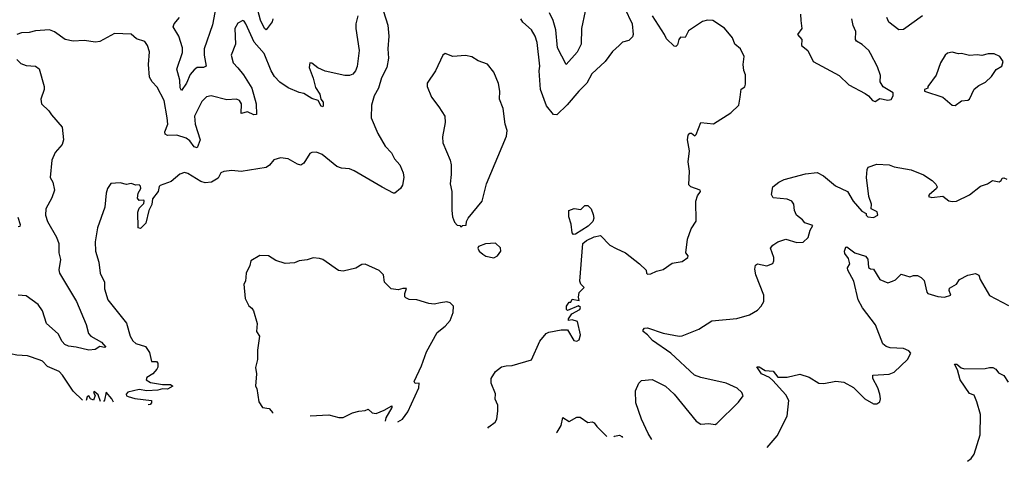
# Model space of a CAD drawing. Extents: x 1245515 to 1420776, y 606314 to 671314.
# Tile 85 of 256: x 1306724 to 1312998, y 613777 to 616590. Entities that reach past the tile are written whole.
import ezdxf

# ---------------------------------------------------------------- set-up
doc = ezdxf.new("R2010")
doc.units = 0

msp = doc.modelspace()

# ---------------------------------------------------------------- linework, layer by layer
at = {"layer": '0CON10XD'}
for points in [[(1307980.4, 616705), (1307952.6, 616557.4), (1307900, 616405), (1307899.8, 616365), (1307911.4, 616295), (1307895, 616286.4), (1307855, 616285.4), (1307835, 616271.5), (1307809.7, 616240.3), (1307787.3, 616185), (1307755, 616139.2), (1307746.3, 616156.3), (1307744.2, 616205), (1307726, 616275), (1307762.3, 616382.3), (1307760.8, 616410.8), (1307738.8, 616485), (1307702.5, 616545), (1307708.9, 616565), (1307742, 616605)], [(1308338.1, 616595), (1308332.3, 616577.7), (1308295, 616526.7), (1308285, 616533.8), (1308258.4, 616588.4), (1308235.4, 616675.4)], [(1309042.9, 616642.9), (1309070, 616555), (1309076.7, 616485), (1309070, 616405), (1309074.4, 616345), (1309064.2, 616285), (1309029.7, 616220.3), (1309009.4, 616155), (1308982.5, 616105), (1308966.2, 616045), (1308963.1, 615965), (1309006.2, 615865), (1309053.8, 615785), (1309092.3, 615742.3), (1309113.2, 615703.2), (1309145.7, 615665.7), (1309168.5, 615615), (1309171.9, 615585), (1309163.2, 615536.8), (1309151.2, 615515), (1309115, 615486.2), (1309105, 615486.2), (1309033, 615523), (1308855, 615627.1), (1308825, 615640), (1308775, 615644), (1308745, 615654.2), (1308650.5, 615730.5), (1308615, 615746.9), (1308585, 615744.3), (1308572.9, 615737.1), (1308535, 615677.1), (1308515, 615664.5), (1308495, 615669.1), (1308435, 615704.4), (1308385, 615710), (1308342.5, 615697.5), (1308315, 615663.3), (1308295, 615648.8), (1308135, 615623.8), (1308075, 615629.4), (1308025, 615624), (1308006.1, 615613.9), (1307988.2, 615581.8), (1307945.7, 615554.3), (1307905, 615550), (1307878.6, 615558.6), (1307795, 615611.2), (1307773.9, 615616.1), (1307744.2, 615605.8), (1307689.5, 615560.5), (1307620, 615535), (1307613, 615527), (1307606.2, 615495), (1307570.5, 615449.5), (1307566.4, 615413.6), (1307547.5, 615375), (1307527.5, 615295), (1307495, 615260), (1307480, 615265), (1307477.5, 615365), (1307485, 615390), (1307515, 615420), (1307517.5, 615435), (1307515, 615440), (1307485, 615437.5), (1307473.9, 615453.9), (1307480, 615485), (1307496.7, 615515), (1307495, 615530), (1307485, 615537.5), (1307465, 615536.7), (1307435, 615546.2), (1307405, 615541.2), (1307365, 615550), (1307304.1, 615545.9), (1307284, 615515), (1307274.3, 615485.7), (1307265.8, 615395), (1307220.8, 615265), (1307205.7, 615175), (1307207.1, 615115), (1307227.5, 615045), (1307237.5, 614975), (1307265, 614917.5), (1307264.1, 614875.9), (1307285.6, 614805.6), (1307405, 614656.2), (1307429.1, 614575), (1307444.5, 614545), (1307465, 614526.5), (1307525, 614507.5), (1307550.7, 614470.7), (1307565, 614413.3), (1307595, 614413.8), (1307605, 614402.5), (1307604.2, 614375.8), (1307598, 614365), (1307572, 614335), (1307535, 614310.5), (1307529.2, 614295), (1307558.3, 614278.3), (1307635, 614265.7), (1307685, 614266), (1307699.2, 614255), (1307665, 614236.2), (1307635, 614239.7), (1307605, 614230.2), (1307535, 614226.5), (1307485, 614235.3), (1307412.3, 614217.7), (1307402.7, 614205), (1307405.7, 614195), (1307415, 614190.4), (1307457.4, 614177.4), (1307563.1, 614165), (1307565, 614150), (1307555, 614138.9), (1307542.5, 614137.7)], [(1308879.2, 616615), (1308866.2, 616565), (1308865.4, 616535), (1308887.7, 616395), (1308875, 616292.5), (1308864.4, 616265), (1308846.4, 616243.6), (1308825, 616235.5), (1308795.9, 616234.1), (1308671.5, 616261.5), (1308623.3, 616283.3), (1308585, 616313.8), (1308572.5, 616315), (1308568.8, 616285), (1308595, 616217.5), (1308608.7, 616158.7), (1308635.6, 616115), (1308642.5, 616085), (1308658.5, 616065), (1308658.7, 616041.3), (1308655, 616036.2), (1308645, 616038.6), (1308626.2, 616076.2), (1308585, 616087.9), (1308535, 616120.6), (1308505, 616126), (1308435, 616155.8), (1308382.2, 616192.2), (1308348.3, 616228.3), (1308325.6, 616265), (1308282.3, 616375), (1308217.4, 616447.4), (1308164.3, 616565), (1308155, 616581.2), (1308145, 616585.8), (1308115, 616568), (1308095.7, 616535), (1308098.9, 616435), (1308071.9, 616365), (1308085, 616316.2), (1308115, 616283.3)], [(1309707.3, 613988.2), (1309714.3, 613995.7), (1309753.6, 614026.4), (1309763.3, 614045), (1309770.7, 614099.3), (1309770, 614135), (1309753.9, 614173.9), (1309756.1, 614206.1), (1309728.8, 614275), (1309728, 614305), (1309755, 614349.1), (1309795, 614377.9), (1309824.6, 614385.4), (1309862, 614388), (1309985, 614423.8), (1310038.5, 614541.5), (1310079.5, 614590.5), (1310095, 614600), (1310175, 614614.6), (1310214.1, 614614.1), (1310255, 614547.5), (1310275, 614542.5), (1310289.3, 614550.7), (1310297, 614583), (1310278.3, 614668.3), (1310245, 614678), (1310220, 614675), (1310220, 614685), (1310243.1, 614716.9), (1310293.8, 614745), (1310297.1, 614757.1), (1310285, 614766.7), (1310215, 614737.5), (1310207.5, 614745), (1310207.5, 614765), (1310225, 614790), (1310235, 614790), (1310245, 614810), (1310288.3, 614801.7), (1310283.6, 614823.6), (1310288.3, 614851.7), (1310320, 614885), (1310300, 614905), (1310293.3, 614925), (1310312.1, 615165), (1310335, 615184.6), (1310385, 615208), (1310425, 615216.4), (1310485, 615154), (1310525, 615132.2), (1310585, 615106), (1310673.8, 615035), (1310716.2, 614995), (1310718.8, 614975), (1310725, 614970), (1310745, 614971.6), (1310781.2, 614988.8), (1310825, 615000), (1310881, 615039), (1310945, 615050.4), (1310980.4, 615075), (1310982.9, 615085), (1310969.2, 615105), (1310978.3, 615191.7), (1311002.1, 615257.9), (1311035, 615307.5), (1311032.5, 615435), (1311042, 615468), (1311062, 615495), (1311060, 615505), (1311000, 615525), (1310987.3, 615537.3), (1310990.8, 615625), (1310984.2, 615685), (1310991.2, 615755), (1310980, 615825), (1310983.3, 615855), (1310995, 615867.5), (1311005, 615867.5), (1311025, 615850), (1311035, 615860), (1311065, 615936.2), (1311145, 615926.7), (1311255, 615996.7), (1311306.7, 616045), (1311313.8, 616096.2), (1311321.2, 616148.8), (1311345, 616162.5), (1311349.5, 616180.5), (1311348.8, 616238.8), (1311337, 616267), (1311333.8, 616305), (1311341.2, 616355), (1311316.7, 616405), (1311280, 616435), (1311266.7, 616475), (1311215.7, 616535.7), (1311140, 616585), (1311106.4, 616586.4), (1311075, 616578.8), (1310985, 616520), (1310965, 616477.5), (1310935, 616478.8), (1310924, 616465), (1310915, 616430), (1310905, 616420), (1310895, 616422.5), (1310845, 616467.5), (1310833.3, 616495), (1310756.2, 616615)], [(1310576.7, 616665), (1310626.2, 616565), (1310633.3, 616495), (1310628.3, 616481.7), (1310605, 616457.5), (1310565, 616447.5), (1310543.8, 616425), (1310502.1, 616387.9), (1310455.5, 616324.5), (1310368.6, 616245), (1310337.5, 616185), (1310285.7, 616135), (1310212.6, 616047.4), (1310145.8, 615985), (1310125, 615987.3), (1310081.1, 616041.1), (1310043.2, 616145), (1310034.5, 616265), (1310038.9, 616295), (1310021.1, 616445), (1310008.9, 616485), (1309985, 616526), (1309930, 616575), (1309916.7, 616595)], [(1310326.4, 616645), (1310304.5, 616535), (1310301.2, 616435), (1310276.8, 616383.2), (1310205, 616304), (1310151.2, 616411.2), (1310141.2, 616525), (1310123.7, 616585), (1310100.5, 616635)], [(1311700, 616625), (1311700.8, 616585), (1311707.5, 616535), (1311680, 616495), (1311706.7, 616465), (1311706.2, 616425), (1311746.2, 616395), (1311780, 616325), (1311945, 616233.8), (1312007.5, 616175), (1312110.5, 616120.5), (1312132.5, 616105), (1312157.5, 616075), (1312175, 616070)], [(1312475.8, 616614.2), (1312355, 616528.1), (1312325, 616525.6), (1312262.5, 616575), (1312250, 616605)], [(1312175, 616070), (1312205, 616087.5), (1312255, 616077.5), (1312277, 616083), (1312290, 616105), (1312290, 616125), (1312225, 616162.5), (1312206.7, 616195), (1312208, 616235), (1312190.5, 616290.5), (1312146, 616375), (1312134, 616395), (1312091.9, 616431.9), (1312055, 616454.3), (1312050, 616465), (1312050.8, 616515), (1312034.4, 616554.4), (1312026.7, 616595)], [(1308115, 616283.3), (1308149.9, 616239.9), (1308202.3, 616155), (1308230, 616055), (1308233, 615987), (1308215, 615984.6), (1308175, 616002.7), (1308135, 615992.5), (1308137.5, 616055), (1308124.6, 616074.6), (1308105, 616084.4), (1308045, 616080), (1307945, 616106), (1307915, 616098.8), (1307885, 616068.8), (1307837.5, 615975), (1307842, 615925), (1307874.1, 615825.9), (1307855, 615774.3), (1307835, 615780.7), (1307808.6, 615818.6), (1307785, 615836.5), (1307724.6, 615855.4), (1307665, 615852.5), (1307650.2, 615860.2), (1307649.6, 615875), (1307667.3, 615925), (1307664.2, 615965), (1307643.8, 616075), (1307599.6, 616159.6), (1307568, 616195), (1307552, 616225), (1307544.4, 616305), (1307550.5, 616385), (1307538.1, 616425), (1307520.6, 616450.6), (1307469.3, 616469.3), (1307435, 616497.5), (1307328.3, 616501.7), (1307235, 616451.1), (1307206.6, 616446.6), (1307135, 616457.8), (1307064.4, 616454.4), (1307015, 616464.3), (1306945, 616513.8), (1306915, 616526.2), (1306825, 616520), (1306785, 616508), (1306735, 616507.1), (1306705, 616495.6)], [(1309535, 615270), (1309545, 615280), (1309568.3, 615281.7), (1309570, 615305), (1309582.5, 615325), (1309670, 615435), (1309697.5, 615545), (1309825, 615847.5), (1309830, 615885), (1309818, 615925), (1309804.2, 616025), (1309781.4, 616085), (1309782.9, 616135), (1309775.8, 616184.2), (1309745, 616256.7), (1309705, 616306.2), (1309645, 616328.8), (1309605, 616353.8), (1309565, 616361.2), (1309485, 616356.2), (1309434.1, 616375.9), (1309421.2, 616365), (1309372.5, 616265), (1309320.8, 616185), (1309320.8, 616165), (1309347.8, 616097.8), (1309394.5, 616034.5), (1309432.5, 615975), (1309435.8, 615935), (1309418, 615845), (1309420, 615805), (1309466, 615695), (1309472.5, 615665), (1309474.2, 615605), (1309467.5, 615545), (1309478, 615495), (1309476.7, 615375), (1309482.5, 615335), (1309495, 615300), (1309511.7, 615281.7), (1309528.3, 615278.3), (1309535, 615270)], [(1312685, 616043.3), (1312725, 616073.3), (1312765, 616076.7), (1312775, 616083.3), (1312805, 616147.1), (1312835, 616171.1), (1312878.2, 616191.8), (1312915, 616227.5), (1312945, 616272.5), (1312982.5, 616295), (1312990, 616325), (1312970, 616355), (1312933.6, 616373.6), (1312895, 616373.8), (1312855, 616361.2), (1312825, 616366), (1312775, 616362), (1312725, 616376), (1312705, 616372), (1312665, 616382.5), (1312635, 616377.5), (1312620, 616365), (1312592, 616315), (1312562.7, 616237.3), (1312510, 616165), (1312510, 616155), (1312490, 616145), (1312490, 616135), (1312605, 616096.2), (1312665, 616046.7), (1312685, 616043.3)], [(1306706.8, 616336.8), (1306731.3, 616311.3), (1306765, 616298), (1306825, 616293.3), (1306848.3, 616278.3), (1306881.2, 616165), (1306881.2, 616145), (1306858.8, 616085), (1306863.8, 616055), (1306909.4, 616009.4), (1306926.7, 615983.3), (1306995.7, 615905), (1307002.9, 615825), (1306995.7, 615794.3), (1306951.2, 615745), (1306928.8, 615695), (1306918.8, 615585), (1306935.7, 615555), (1306945.5, 615504.5), (1306929.5, 615455), (1306890, 615385), (1306888.6, 615345), (1306900.8, 615305), (1306958.1, 615205), (1306973.1, 615165), (1306974.4, 615105), (1306983.7, 615063.7), (1306972.7, 614997.3), (1306977.1, 614975), (1307087.1, 614795), (1307147.6, 614647.6), (1307162.2, 614592.2), (1307177.5, 614575), (1307245.7, 614535), (1307272.5, 614505), (1307265, 614501.2), (1307235, 614507.5), (1307205, 614490), (1307164.2, 614484.2), (1307085, 614504.4), (1307035, 614510.5), (1307011.7, 614521.7), (1306995, 614540), (1306969.4, 614589.4), (1306894.6, 614654.6), (1306870, 614735), (1306842.9, 614775), (1306765, 614831.4), (1306715, 614835.6)], [(1310751.4, 613916), (1310728, 613955), (1310685.7, 614045.7), (1310650.3, 614150.3), (1310647.1, 614225), (1310668, 614275), (1310685, 614291.2), (1310755, 614297.5), (1310838.8, 614255), (1310895, 614204), (1311035, 614032), (1311065, 614013.8), (1311115, 614018.8), (1311155, 614012.5), (1311165, 614017.5), (1311303, 614153), (1311333.3, 614195), (1311326.2, 614215), (1311295, 614244), (1311225, 614274.3), (1311065, 614310), (1311023.8, 614325), (1310873.8, 614465), (1310756.6, 614546.6), (1310725, 614583.1), (1310696.9, 614605), (1310695.6, 614615), (1310705, 614625.6), (1310725, 614627.7), (1310825, 614592.9), (1310925, 614573.8), (1310945, 614576.9), (1311050.9, 614619.1), (1311135, 614671.5), (1311293, 614687), (1311375, 614710.8), (1311425, 614739.2), (1311449.2, 614765), (1311465.7, 614795), (1311465.7, 614835), (1311414.2, 614965), (1311408.8, 615001.2), (1311412.7, 615027.3), (1311425, 615036), (1311485, 615023.3), (1311523, 615037), (1311530, 615055), (1311528.8, 615075), (1311508.8, 615135), (1311523.8, 615155), (1311555, 615174.3), (1311605, 615191.2), (1311675, 615171.2), (1311715, 615172.5), (1311747, 615203), (1311761.3, 615248.7), (1311778.3, 615278.3), (1311725.9, 615295.9), (1311712.5, 615315), (1311674.1, 615344.1), (1311660, 615375), (1311656.2, 615415), (1311644.1, 615434.1), (1311615, 615446), (1311525, 615456.2), (1311514.2, 615475.8), (1311523.8, 615525), (1311560, 615555), (1311595, 615572.7), (1311731.1, 615608.9), (1311805.9, 615615.9), (1311846.1, 615596.1), (1311921.7, 615531.7), (1311999.2, 615495), (1312035, 615434.2), (1312090, 615370), (1312116.4, 615356.4), (1312117.5, 615345), (1312127.5, 615335), (1312165, 615330), (1312192.5, 615345), (1312187, 615367), (1312150, 615385), (1312151.2, 615415), (1312134.2, 615464.2), (1312120.6, 615585), (1312123.1, 615635), (1312129.5, 615650.5), (1312185, 615670.7), (1312265, 615665.9), (1312295, 615652.3), (1312405, 615633.3), (1312482, 615602), (1312538.8, 615565), (1312562.3, 615542.3), (1312570, 615525), (1312565.9, 615514.1), (1312518.8, 615475), (1312514.1, 615464.1), (1312535, 615458), (1312606.4, 615466.4), (1312645, 615436.7), (1312665, 615431.2), (1312692.5, 615435), (1312775.9, 615474.1), (1312845, 615528.8), (1312891.2, 615545), (1312922.5, 615565), (1312965, 615557.1), (1312977.5, 615565), (1312985, 615580), (1312995, 615582.5), (1313014.5, 615574.5)], [(1310252.1, 615222.1), (1310243.4, 615233.4), (1310238.6, 615288.6), (1310224, 615335), (1310222.9, 615375), (1310257.7, 615387.7), (1310299.3, 615380.7), (1310325, 615406.7), (1310345, 615407.5), (1310366.1, 615386.1), (1310378.8, 615348.8), (1310382, 615325), (1310375.7, 615305), (1310345.7, 615275), (1310265, 615223.1), (1310252.1, 615222.1)], [(1306713.2, 615333.2), (1306726.9, 615285), (1306725, 615273.3), (1306715, 615270)], [(1309745, 615073.8), (1309767.5, 615085), (1309790, 615115), (1309787, 615137), (1309755, 615167.5), (1309693, 615163), (1309647.5, 615145), (1309642.5, 615135), (1309652.5, 615115), (1309675, 615097.5), (1309695, 615083.3), (1309745, 615073.8)], [(1311486, 613865.3), (1311550.2, 613939.8), (1311614.4, 614065), (1311624.2, 614164.2), (1311605, 614200.8), (1311522.4, 614292.4), (1311500.6, 614310.6), (1311450.5, 614335), (1311421.7, 614378.3), (1311435, 614378.8), (1311475, 614355.6), (1311525, 614351.1), (1311555, 614314), (1311615, 614313.3), (1311695, 614331.2), (1311755, 614313.8), (1311815, 614274.2), (1311848.3, 614271.7), (1311925, 614287.1), (1311975, 614280.8), (1312037.6, 614247.6), (1312110, 614175), (1312165, 614143.8), (1312185, 614143.3), (1312203.6, 614156.4), (1312208, 614175), (1312204.1, 614204.1), (1312192, 614245), (1312160, 614305), (1312160, 614325), (1312265, 614332), (1312295, 614344.2), (1312380.8, 614425), (1312402, 614465), (1312389.8, 614479.8), (1312355, 614496.4), (1312270.3, 614500.3), (1312245, 614507.5), (1312224.5, 614524.5), (1312175.9, 614645.9), (1312094.4, 614755), (1312065.6, 614805), (1312038.1, 614925), (1312000, 614995), (1311999.5, 615010.5), (1312012.9, 615035), (1312005, 615070), (1311981.6, 615101.6), (1311979, 615115), (1311988.8, 615141.2), (1311995, 615144), (1312045, 615104.5), (1312114.1, 615084.1), (1312127.1, 615065), (1312131.8, 615011.8), (1312145, 615003.3), (1312165, 615001.2), (1312203.8, 614935), (1312255, 614914), (1312286.1, 614923.9), (1312305, 614933.3), (1312340.7, 614969.3), (1312395, 614951.2), (1312419.2, 614960.8), (1312445, 614961.2), (1312468.8, 614948.8), (1312488, 614928), (1312503.8, 614855), (1312511.2, 614845), (1312575, 614827.5), (1312617.1, 614822.9), (1312657.5, 614835), (1312646.7, 614865), (1312649.3, 614880.7), (1312692.5, 614905), (1312712.5, 614935), (1312765, 614963.8), (1312815, 614973.8), (1312835, 614962.5), (1312843.8, 614935), (1312902.6, 614832.6), (1313025, 614768.8)], [(1309132.8, 614027.8), (1309162.5, 614045), (1309197.7, 614092.3), (1309268, 614245), (1309270, 614275), (1309243, 614273), (1309237.5, 614285), (1309284, 614385), (1309316.1, 614473.9), (1309385, 614597.5), (1309435, 614637.5), (1309466.7, 614675), (1309486.7, 614725), (1309487.5, 614765), (1309466.1, 614786.1), (1309445, 614792.5), (1309406.4, 614786.4), (1309365, 614778.8), (1309331.7, 614781.7), (1309255, 614806.7), (1309205, 614807.5), (1309185, 614817.5), (1309177.5, 614825), (1309177.5, 614845), (1309188.3, 614878.3), (1309165, 614878.8), (1309135, 614870), (1309090, 614875), (1309049.3, 614919.3), (1309041.2, 614965), (1309015, 614993.3), (1308925, 615033.3), (1308905, 615030), (1308865, 615007.5), (1308785, 614987.5), (1308755, 614993.3), (1308655, 615063.3), (1308635, 615070), (1308595, 615073.3), (1308555, 615060), (1308505.9, 615054.1), (1308475, 615041.2), (1308415, 615038), (1308356.1, 615056.1), (1308310, 615085), (1308255, 615087.5), (1308196.4, 615053.6), (1308190, 615025), (1308166.7, 614975), (1308162.5, 614925), (1308152.5, 614905), (1308160, 614815), (1308185, 614767.5), (1308203, 614753), (1308213.3, 614735), (1308236.7, 614655), (1308232.5, 614605), (1308252.5, 614575), (1308240, 614485), (1308240, 614425), (1308227.5, 614375), (1308232.5, 614335), (1308227.5, 614255), (1308235, 614240), (1308247.5, 614155), (1308270.7, 614120.7), (1308313.6, 614113.6), (1308336.4, 614086.4), (1308334.5, 614083)], [(1307124.7, 614166.6), (1307064.4, 614224.4), (1306996.8, 614326.8), (1306975, 614348.8), (1306901.7, 614381.7), (1306870, 614415), (1306855, 614422), (1306775, 614448), (1306705, 614452.5), (1306665, 614462), (1306605, 614489.2), (1306565, 614520), (1306522, 614572), (1306481.4, 614641.4), (1306445, 614680), (1306415, 614698.8), (1306375, 614708.8), (1306345, 614708.8), (1306314.2, 614695.8), (1306250.5, 614639.5), (1306219.5, 614600.5), (1306193.9, 614526.1), (1306168, 614368), (1306161.5, 614233.1)], [(1312762.8, 613777), (1312786.7, 613795), (1312805, 613822), (1312844.7, 613945), (1312845.4, 614075.4), (1312822, 614155), (1312805, 614197.5), (1312775, 614208), (1312715.6, 614295), (1312699.2, 614359.2), (1312680, 614395), (1312695, 614395.8), (1312722.9, 614372.9), (1312745, 614365.8), (1312875, 614368.6), (1312904.2, 614374.2), (1312925, 614374.3), (1312943.8, 614365), (1312960.8, 614340.8), (1312995, 614323.8), (1313021.7, 614281.7)], [(1307239.3, 614158.7), (1307225, 614200), (1307198.3, 614221.7), (1307194.4, 614215), (1307205.7, 614195.7), (1307195, 614167.5), (1307174.6, 614174.6), (1307165, 614193.3), (1307153.1, 614186.9), (1307147.1, 614165)], [(1307321, 614153), (1307310.8, 614175), (1307275, 614217.5), (1307263.7, 614166.3), (1307257.4, 614157.4)], [(1308575, 614066.4), (1308693, 614073), (1308757, 614057), (1308785, 614056.7), (1308845, 614086.7), (1308885, 614097.5), (1308925, 614100), (1308945, 614110), (1308970, 614085), (1308995, 614082), (1309047.4, 614102.6), (1309095, 614130), (1309095, 614120), (1309058, 614055), (1309053.7, 614033.3)], [(1310145, 613957.9), (1310148.3, 613961.7), (1310173.8, 614005), (1310185, 614056.7), (1310225, 614030), (1310275, 614057.5), (1310295, 614057.5), (1310345, 614023.3), (1310371.7, 614028.3), (1310385, 614022.5), (1310401.7, 613998.3), (1310465.7, 613935.8)], [(1310508.7, 613932.8), (1310513.6, 613936.4), (1310545, 613942.5), (1310560, 613935), (1310564.8, 613928.9)]]:
    msp.add_lwpolyline(points, dxfattribs=at)

doc.saveas('drawing.dxf')
